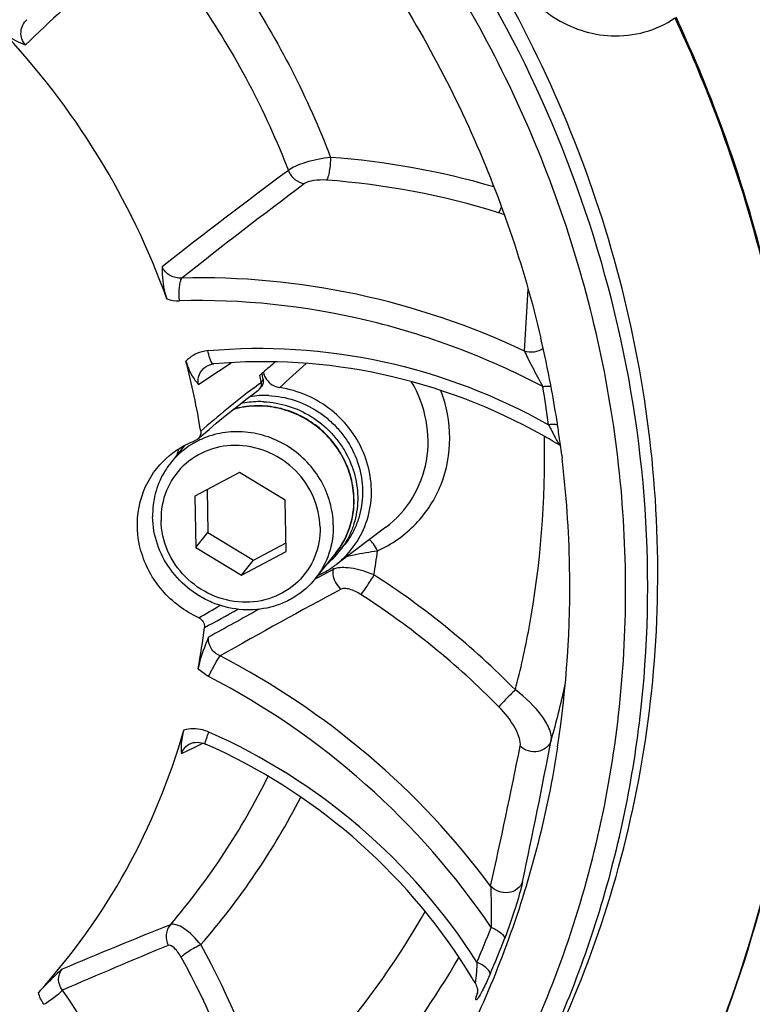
# Model space of a CAD drawing. Header units: millimetres. Extents: x -213 to 420, y -2 to 297.
# Tile 9 of 37: x 164 to 172, y 34 to 44. Entities that reach past the tile are written whole.
import ezdxf

# ---------------------------------------------------------------- set-up
doc = ezdxf.new("R2010")
doc.units = ezdxf.units.MM
doc.header["$LTSCALE"] = 23.1
doc.layers.add('COMPONENTS', color=7, linetype='CONTINUOUS')

msp = doc.modelspace()

# ---------------------------------------------------------------- linework, layer by layer
at = {"layer": 'COMPONENTS', "color": 9, "linetype": 'CONTINUOUS'}
for p, q in [((169.19601, 40.84777), (169.2345, 41.5151)), ((165.82083, 40.5832), (165.89172, 40.63042)), ((165.89172, 40.63042), (166.02783, 40.72057)), ((165.67661, 40.48653), (165.82083, 40.5832)), ((166.33335, 40.49579), (166.35225, 40.50989)), ((166.35224, 40.50989), (166.37402, 40.53716)), ((166.2749, 40.45171), (166.30634, 40.4755)), ((166.30634, 40.4755), (166.33335, 40.49579)), ((167.13145, 38.50393), (167.12905, 38.48845)), ((166.93852, 38.38747), (166.93039, 38.38314)), ((166.97665, 38.40775), (166.93852, 38.38747)), ((167.12905, 38.48845), (166.97665, 38.40775)), ((165.62706, 36.5682), (165.7237, 36.61436)), ((165.49108, 36.5028), (165.62706, 36.5682)), ((168.68899, 33.9359), (168.68368, 33.91248)), ((168.68368, 33.91248), (168.67531, 33.87565))]:
    msp.add_line(p, q, dxfattribs=at)
at = {"layer": 'COMPONENTS', "color": 7, "linetype": 'CONTINUOUS'}
for p, q in [((165.75578, 40.67896), (165.75623, 40.67927)), ((166.34342, 40.59087), (166.33915, 40.58748)), ((166.35224, 40.50989), (166.35083, 40.51852)), ((166.37261, 40.54578), (166.37402, 40.53716)), ((166.33405, 40.43859), (166.35583, 40.46586)), ((165.71195, 39.9352), (165.78959, 40.00187)), ((165.66965, 39.89833), (165.71195, 39.9352)), ((165.52497, 39.82805), (165.37398, 39.63902)), ((169.598, 39.72451), (169.60186, 39.69278)), ((166.11864, 39.53713), (165.63601, 39.28109)), ((166.61183, 39.23824), (166.11864, 39.53713)), ((165.76846, 39.35136), (165.77724, 38.88977)), ((165.63601, 39.28109), (165.64656, 38.72617)), ((166.62239, 38.68332), (166.61183, 39.23824)), ((167.70001, 38.94707), (167.16845, 38.54766)), ((165.64656, 38.72617), (165.77724, 38.88977)), ((165.77724, 38.88977), (166.27043, 38.59088)), ((165.64656, 38.72617), (166.13975, 38.42728)), ((166.27043, 38.59088), (166.62061, 38.77666)), ((167.19624, 38.68374), (167.24938, 38.75027)), ((166.13975, 38.42728), (166.62239, 38.68332)), ((167.15839, 38.66841), (166.93668, 38.39083)), ((166.13975, 38.42728), (166.27043, 38.59088)), ((165.58336, 36.60649), (165.58376, 36.60668)), ((168.68792, 33.91143), (168.6879, 33.91136))]:
    msp.add_line(p, q, dxfattribs=at)
for points in [[(165.75578, 40.67896), (165.75988, 40.68164), (165.77807, 40.69161), (165.79744, 40.69936), (165.81769, 40.70485), (165.83996, 40.70822)], [(165.78959, 40.00187), (165.86789, 40.0678), (165.94683, 40.133), (166.02641, 40.19745), (166.10665, 40.26116), (166.18752, 40.3241), (166.26904, 40.38627), (166.31762, 40.42271)], [(165.58374, 36.60668), (165.59993, 36.61338), (165.62005, 36.61918), (165.64108, 36.62264), (165.66264, 36.62375), (165.68458, 36.62249), (165.70655, 36.61891), (165.7282, 36.61309), (165.75032, 36.60466)], [(168.66243, 34.02526), (168.66979, 34.01163), (168.67601, 33.99752), (168.68092, 33.98348)], [(168.68092, 33.98348), (168.68454, 33.9699), (168.68701, 33.95688), (168.68846, 33.94467), (168.68903, 33.93394), (168.68898, 33.9251), (168.68859, 33.91815), (168.68807, 33.91318), (168.68769, 33.91048)]]:
    msp.add_lwpolyline(points, dxfattribs=at)
at = {"layer": 'COMPONENTS', "color": 9, "linetype": 'CONTINUOUS'}
for centre, radius, start, end in [((196.63396, 9.83127), 47.49425, 132.375432, 133.723855), ((166.48862, 34.4827), 8.47816, 73.722524, 85.855836), ((205.39609, -9.38059), 64.99426, 126.5986875, 128.1101209), ((205.42302, -8.9069), 64.41128, 126.8192233, 128.3078501), ((166.45687, 34.42792), 8.28758, 72.738462, 85.846869), ((168.56271, 41.20302), 1.19275, 69.817573, 72.7671), ((165.45981, 41.80925), 0.41847, 252.298493, 271.452801), ((189.73222, 13.9774), 35.42942, 130.963658, 131.238355), ((176.90073, 29.50038), 15.06764, 131.902693, 133.374224), ((172.70673, 31.99104), 10.62786, 127.242211, 131.250899), ((158.02872, 38.51644), 11.53072, 7.654803, 9.728007), ((166.4083, 39.23169), 0.94474, 1.089572, 1.31744), ((159.34375, 39.78654), 8.33755, 350.64181, 352.453136), ((162.76952, 30.96521), 8.87598, 44.527594, 57.256568), ((197.93743, -18.92823), 64.93283, 118.2356176, 119.5545677), ((162.74361, 30.93277), 8.66216, 44.527594, 57.256568), ((161.25958, 45.9721), 9.14182, 298.898203, 300.572533), ((161.65062, 45.78671), 8.91627, 297.295593, 299.936394), ((198.27859, -20.47134), 66.6826, 118.6272913, 119.162953), ((161.98728, 29.98619), 8.52541, 36.610929, 62.61141), ((161.96575, 29.96176), 8.3027, 34.158751, 62.613975), ((159.51976, 39.47327), 10.35845, 344.170236, 347.542924), ((163.12754, 30.70376), 6.59004, 32.540493, 66.193968), ((78.76961, 54.91179), 92.22075, 347.5757064, 348.5343597), ((80.66529, 53.8475), 90.47011, 348.0510788, 349.0404548), ((159.5536, 39.63205), 7.65753, 319.447957, 333.831828), ((159.66592, 39.69081), 8.00035, 318.961445, 332.765976), ((159.86635, 39.53427), 9.52016, 313.671608, 330.1536), ((195.70176, -40.93387), 81.44547, 111.863365, 112.7534377), ((158.98038, 38.42711), 10.56418, 336.700074, 338.89759), ((158.94273, 38.37337), 10.75846, 336.71297, 338.910486), ((196.73654, -41.39828), 82.06787, 112.4866623, 113.3516681), ((158.34738, 30.35043), 8.41275, 15.850877, 29.070295), ((158.3122, 30.31195), 8.21009, 15.850875, 29.070296), ((159.81085, 39.35704), 10.04375, 312.303725, 329.781237), ((168.52739, 33.94784), 0.16459, 333.986609, 347.196113)]:
    msp.add_arc(centre, radius, start, end, dxfattribs=at)
at = {"layer": 'COMPONENTS', "color": 7, "linetype": 'CONTINUOUS'}
for centre, radius, start, end in [((157.71154, 38.25426), 11.97731, 10.716887, 13.183009), ((157.91083, 38.74233), 7.88628, 9.039409, 14.666665), ((173.62156, 31.42354), 11.70518, 128.233199, 128.446799), ((158.34396, 39.1982), 8.115, 9.363678, 9.857519), ((158.36673, 39.22564), 8.114, 9.363652, 9.794512), ((166.26364, 40.49516), 0.09034, 306.713666, 314.277343), ((166.265, 40.49375), 0.08838, 314.285581, 321.382248), ((157.77769, 38.26723), 11.90989, 10.477159, 10.714757), ((157.81967, 38.27486), 11.86723, 8.680074, 10.477812), ((166.38965, 39.37046), 0.99774, 87.466489, 99.328932), ((157.84576, 38.279), 11.84081, 8.437825, 8.679299), ((157.85959, 38.28103), 11.82683, 7.536803, 8.437958), ((166.07712, 39.06661), 0.908, 114.262051, 117.945879), ((166.28463, 34.38), 6.36786, 58.877276, 60.794708), ((166.06529, 39.08597), 0.8853, 121.624222, 141.340127), ((166.38121, 39.46976), 0.97356, 160.601445, 164.782397), ((166.30746, 39.39464), 0.90194, 151.725304, 153.485303), ((166.07421, 39.07208), 0.90181, 117.945985, 121.644309), ((157.87967, 38.2837), 11.80658, 7.009532, 7.536705), ((158.01295, 38.29771), 11.67257, 1.103227, 6.864253), ((166.06171, 39.08982), 0.8801, 141.389942, 149.544881), ((166.40751, 39.23548), 0.94702, 0.856409, 1.08955), ((166.49552, 39.24338), 0.89678, 321.387314, 326.810433), ((166.49424, 39.24467), 0.89858, 309.286055, 321.374323), ((166.55976, 39.32064), 0.98361, 306.919056, 314.805623), ((166.55478, 39.32811), 0.99259, 299.413026, 304.770099), ((166.55958, 39.32091), 0.98394, 304.779182, 306.91779), ((158.27877, 38.30367), 11.40669, 351.269422, 1.098994), ((166.54764, 39.34081), 1.00716, 294.068886, 299.412004), ((158.41867, 38.76049), 7.37557, 349.516283, 353.012593), ((158.97577, 38.28561), 13.21803, 335.94434, 354.306955), ((158.98534, 38.29634), 13.21715, 335.885262, 354.307372), ((163.17187, 30.75937), 6.38872, 32.341577, 66.196939), ((163.29424, 30.84617), 6.2389, 30.634601, 32.269333)]:
    msp.add_arc(centre, radius, start, end, dxfattribs=at)
for points, knots in [([(168.10525, 31.1218), (168.81105, 32.00541), (169.67945, 33.50671), (170.36001, 35.68479), (170.72445, 37.96995), (170.55352, 40.92429), (169.57367, 43.73893), (168.35689, 45.7944), (166.86637, 47.69043), (164.55264, 49.67075), (161.27835, 51.24083), (158.89597, 51.67827), (157.71033, 51.73034)], [0, 0, 0, 0, 0.12014519, 0.1807686, 0.24181764, 0.3651864, 0.49075195, 0.55437112, 0.6183126, 0.74633569, 0.87391733, 1, 1, 1, 1]), ([(168.66879, 32.31485), (169.11926, 33.07014), (169.84857, 34.70065), (170.35428, 37.34168), (170.25623, 40.06224), (169.56048, 42.72999), (168.30282, 45.21858), (166.54378, 47.41055), (164.36888, 49.20226), (162.70148, 50.07741), (161.83522, 50.42265)], [0, 0, 0, 0, 0.12043594, 0.24202125, 0.36521555, 0.49016163, 0.61667122, 0.74427054, 0.87229316, 1, 1, 1, 1]), ([(167.99648, 30.98565), (168.45272, 31.55684), (169.25884, 32.79321), (170.09375, 34.84818), (170.53061, 37.04107), (170.56523, 40.05993), (169.56092, 43.82091), (167.77147, 46.38743), (166.69061, 47.49022)], [0, 0, 0, 0, 0.12156268, 0.24365602, 0.36673639, 0.49112463, 0.74322624, 1, 1, 1, 1]), ([(169.17292, 46.1548), (169.04337, 45.99262), (168.87868, 45.57256), (169.01843, 44.91294), (169.47426, 44.40644), (169.91408, 44.26192), (170.13233, 44.25233)], [0, 0, 0, 0, 0.2413046, 0.49035864, 0.74603211, 1, 1, 1, 1]), ([(167.36409, 45.39142), (167.83879, 44.72871), (168.65907, 43.31652), (169.18927, 41.77117), (169.3732, 40.98583)], [0, 0, 0, 0, 0.50265041, 1, 1, 1, 1]), ([(170.13233, 44.25233), (170.25405, 44.24699), (170.49852, 44.27365), (170.72198, 44.37742), (170.82046, 44.44514)], [0, 0, 0, 0, 0.5047889, 1, 1, 1, 1]), ([(170.82046, 44.44514), (170.97666, 44.11174), (171.54751, 42.76676), (171.91717, 41.33589), (172.06624, 40.25361)], [0, 0, 0, 0, 0.25205984, 1, 1, 1, 1]), ([(170.82917, 44.45605), (170.98537, 44.12264), (171.55622, 42.77767), (171.92588, 41.34679), (172.07495, 40.26452)], [0, 0, 0, 0, 0.25205993, 1, 1, 1, 1]), ([(163.53562, 44.32691), (163.55642, 44.30491), (163.63601, 44.23169), (163.73409, 44.18135), (163.80672, 44.15439)], [0, 0, 0, 0, 0.28093275, 1, 1, 1, 1]), ([(165.33257, 41.4106), (165.14013, 41.94863), (164.63743, 42.99115), (163.93168, 43.90793), (163.53564, 44.32689)], [0, 0, 0, 0, 0.49777357, 1, 1, 1, 1]), ([(165.28326, 41.75859), (165.28307, 41.73113), (165.28411, 41.61388), (165.30225, 41.49535), (165.33256, 41.41064)], [0, 0, 0, 0, 0.23383659, 1, 1, 1, 1]), ([(165.54013, 40.73912), (165.55389, 40.68656), (165.58922, 40.5951), (165.64823, 40.51769), (165.67661, 40.48653)], [0, 0, 0, 0, 0.56318995, 1, 1, 1, 1]), ([(169.39176, 39.93836), (168.85247, 40.23984), (167.68927, 40.68464), (166.44476, 40.76443), (165.83996, 40.70822)], [0, 0, 0, 0, 0.50426106, 1, 1, 1, 1]), ([(167.25292, 38.62276), (167.38875, 38.75771), (167.584, 39.125), (167.51978, 39.7441), (167.14572, 40.25088), (166.75371, 40.42346), (166.55287, 40.4528)], [0, 0, 0, 0, 0.24106295, 0.48896012, 0.74447108, 1, 1, 1, 1]), ([(166.38061, 40.30069), (166.35958, 40.30161), (166.27595, 40.30269), (166.19216, 40.29322), (166.13096, 40.28019)], [0, 0, 0, 0, 0.25177549, 1, 1, 1, 1]), ([(166.38061, 40.30069), (166.46993, 40.29677), (166.64938, 40.26484), (166.89769, 40.15054), (167.07569, 40.00602), (167.19285, 39.86698), (167.29077, 39.71556), (167.3749, 39.50687), (167.40143, 39.28494), (167.38634, 39.11064), (167.35735, 38.98397), (167.31118, 38.86334), (167.26938, 38.78823), (167.246, 38.75248)], [0, 0, 0, 0, 0.12580566, 0.25308429, 0.38087538, 0.44474602, 0.50834191, 0.63402968, 0.75765407, 0.81882167, 0.87953435, 0.93988647, 1, 1, 1, 1]), ([(166.43376, 40.36722), (166.52678, 40.36314), (166.71364, 40.32887), (166.92779, 40.22608), (167.07942, 40.11255), (167.18133, 40.0131), (167.2691, 39.90149), (167.36455, 39.74023), (167.44145, 39.5194), (167.45485, 39.28758), (167.4263, 39.10833), (167.38601, 38.97958), (167.32753, 38.85878), (167.27711, 38.78499), (167.24938, 38.75028)], [0, 0, 0, 0, 0.12600543, 0.25351024, 0.31763974, 0.38172991, 0.44563271, 0.50921342, 0.63470312, 0.75799736, 0.81900948, 0.87959619, 0.93987776, 1, 1, 1, 1]), ([(167.35436, 39.25349), (167.35291, 39.32974), (167.33135, 39.48343), (167.24648, 39.70091), (167.11381, 39.89565), (166.9407, 40.05701), (166.73656, 40.17636), (166.51237, 40.24711), (166.28041, 40.26525), (166.12769, 40.24109), (166.05467, 40.22023)], [0, 0, 0, 0, 0.12321579, 0.24801046, 0.37404833, 0.50071264, 0.62725909, 0.75296853, 0.877298, 1, 1, 1, 1]), ([(167.13116, 38.97207), (167.1296, 39.05394), (167.10485, 39.21923), (167.00731, 39.45105), (166.85554, 39.65493), (166.65921, 39.81787), (166.43071, 39.92971), (166.18431, 39.98323), (165.93577, 39.97487), (165.77764, 39.9276), (165.70401, 39.89441)], [0, 0, 0, 0, 0.12331625, 0.2485472, 0.37519928, 0.50241736, 0.62922159, 0.75472787, 0.87835982, 1, 1, 1, 1]), ([(165.22536, 39.58112), (165.3056, 39.68158), (165.44325, 39.79525), (165.6003, 39.86601), (165.64103, 39.88127)], [0, 0, 0, 0, 0.74720255, 1, 1, 1, 1]), ([(166.98792, 38.9445), (166.98581, 39.05591), (166.93527, 39.28226), (166.73962, 39.56896), (166.45302, 39.76808), (166.11693, 39.84974), (165.78037, 39.80027), (165.4951, 39.62414), (165.30774, 39.34832), (165.26841, 39.12864), (165.27047, 39.01991)], [0, 0, 0, 0, 0.12561471, 0.25385602, 0.3828378, 0.51027126, 0.6347191, 0.75645961, 0.87741524, 1, 1, 1, 1]), ([(169.55329, 36.57227), (169.44447, 35.86699), (169.09172, 34.47844), (168.16975, 32.54544), (166.88838, 30.83603), (165.29261, 29.4111), (163.43841, 28.31989), (161.39078, 27.59976), (159.22095, 27.2747), (157.00383, 27.35491), (154.81542, 27.83676), (152.73035, 28.70308), (150.81958, 29.92391), (149.14811, 31.45753), (147.77297, 33.25173), (146.74139, 35.24582), (146.08904, 37.37093), (145.92152, 38.83778), (145.90767, 39.56651)], [0, 0, 0, 0, 0.06104295, 0.12164474, 0.18205972, 0.24257387, 0.30345746, 0.36492614, 0.42711095, 0.49004246, 0.55364992, 0.61777377, 0.68218842, 0.74663173, 0.81083789, 0.87457161, 0.93765365, 1, 1, 1, 1]), ([(165.67741, 37.96862), (165.52865, 38.03647), (165.25869, 38.23841), (165.02053, 38.67548), (164.99401, 39.16451), (165.12938, 39.46097), (165.22536, 39.58112)], [0, 0, 0, 0, 0.25686264, 0.51106053, 0.7584126, 1, 1, 1, 1]), ([(165.30304, 39.53591), (165.26119, 39.46473), (165.19694, 39.30881), (165.17792, 39.14138), (165.17951, 39.05778)], [0, 0, 0, 0, 0.49682211, 1, 1, 1, 1]), ([(167.15839, 38.66841), (167.22278, 38.74902), (167.3244, 38.93553), (167.35598, 39.14527), (167.35442, 39.24963)], [0, 0, 0, 0, 0.49709621, 1, 1, 1, 1]), ([(166.93668, 38.39083), (166.87638, 38.31534), (166.76544, 38.21598), (166.5926, 38.12496), (166.4044, 38.06158), (166.15053, 38.03952), (165.89996, 38.09493), (165.71402, 38.18173), (165.54153, 38.29519), (165.36012, 38.48165), (165.21768, 38.75554), (165.18141, 38.95784), (165.17951, 39.05778)], [0, 0, 0, 0, 0.12024546, 0.18104328, 0.24235073, 0.36640741, 0.49279698, 0.55679448, 0.6210004, 0.74896091, 0.87560888, 1, 1, 1, 1]), ([(166.98792, 38.9445), (166.98999, 38.83577), (166.95066, 38.61609), (166.7633, 38.34027), (166.47803, 38.16414), (166.14147, 38.11468), (165.80537, 38.19633), (165.51878, 38.39545), (165.32313, 38.68215), (165.27259, 38.9085), (165.27047, 39.01991)], [0, 0, 0, 0, 0.12258476, 0.24354039, 0.3652809, 0.48972874, 0.6171622, 0.74614398, 0.87438529, 1, 1, 1, 1]), ([(167.13116, 38.97207), (167.13314, 38.86767), (167.10232, 38.6579), (167.00097, 38.47132), (166.93668, 38.39083)], [0, 0, 0, 0, 0.50340351, 1, 1, 1, 1]), ([(165.67741, 37.96862), (165.69717, 37.95961), (165.73169, 37.92947), (165.74202, 37.88421), (165.73945, 37.86324)], [0, 0, 0, 0, 0.50684972, 1, 1, 1, 1]), ([(165.78448, 37.75839), (165.77295, 37.73228), (165.72581, 37.62251), (165.68767, 37.50799), (165.67112, 37.4185)], [0, 0, 0, 0, 0.23881176, 1, 1, 1, 1]), ([(163.94607, 33.92046), (164.31072, 34.32215), (164.9504, 35.21528), (165.36738, 36.23136), (165.51616, 36.75568)], [0, 0, 0, 0, 0.49884698, 1, 1, 1, 1]), ([(165.51617, 36.75571), (165.5087, 36.72937), (165.48864, 36.64672), (165.48392, 36.56004), (165.49108, 36.5028)], [0, 0, 0, 0, 0.32182121, 1, 1, 1, 1]), ([(164.20139, 34.17333), (164.18033, 34.15386), (164.09262, 34.0723), (164.00733, 33.98795), (163.9461, 33.92049)], [0, 0, 0, 0, 0.23945906, 1, 1, 1, 1])]:
    msp.add_open_spline(points, degree=3, knots=knots, dxfattribs=at)
at = {"layer": 'COMPONENTS', "color": 9, "linetype": 'CONTINUOUS'}
for points, knots in [([(165.76266, 45.3331), (165.90319, 45.15037), (166.43538, 44.4042), (166.85849, 43.57999), (167.10131, 42.93869)], [0, 0, 0, 0, 0.25158954, 1, 1, 1, 1]), ([(165.2646, 45.18539), (165.40995, 45.0048), (165.96021, 44.26559), (166.39704, 43.44169), (166.64609, 42.79883)], [0, 0, 0, 0, 0.25163617, 1, 1, 1, 1]), ([(163.80673, 44.15438), (163.77365, 44.19076), (163.7366, 44.29542), (163.78641, 44.39233), (163.82184, 44.4261)], [0, 0, 0, 0, 0.50111738, 1, 1, 1, 1]), ([(167.10131, 42.93869), (167.00997, 42.92891), (166.88011, 42.90313), (166.72976, 42.84878), (166.66862, 42.81685), (166.64609, 42.79883)], [0, 0, 0, 0, 0.57417551, 0.81967462, 1, 1, 1, 1]), ([(167.10131, 42.93869), (167.10083, 42.88869), (167.09504, 42.81798), (167.07662, 42.7368), (167.06495, 42.70449), (167.05707, 42.69374)], [0, 0, 0, 0, 0.59813852, 0.84053086, 1, 1, 1, 1]), ([(166.64609, 42.79883), (166.65985, 42.76139), (166.70744, 42.69402), (166.7836, 42.66031), (166.82183, 42.65629)], [0, 0, 0, 0, 0.50919667, 1, 1, 1, 1]), ([(167.05707, 42.69374), (167.01077, 42.69705), (166.93161, 42.69336), (166.84885, 42.67653), (166.82183, 42.65629)], [0, 0, 0, 0, 0.57898183, 1, 1, 1, 1]), ([(168.94638, 42.40009), (168.94367, 42.39378), (168.93471, 42.37396), (168.92507, 42.35414), (168.91607, 42.34223)], [0, 0, 0, 0, 0.31528009, 1, 1, 1, 1]), ([(165.49533, 41.63608), (165.45228, 41.63288), (165.36275, 41.65089), (165.29961, 41.71932), (165.28325, 41.75863)], [0, 0, 0, 0, 0.50343801, 1, 1, 1, 1]), ([(165.4704, 41.39115), (165.46591, 41.44077), (165.4652, 41.51142), (165.47762, 41.59292), (165.48765, 41.62547), (165.49533, 41.63609)], [0, 0, 0, 0, 0.60098398, 0.84190776, 1, 1, 1, 1]), ([(169.19601, 40.84777), (168.61805, 41.12013), (167.40367, 41.5324), (166.12604, 41.65274), (165.49533, 41.63609)], [0, 0, 0, 0, 0.50314242, 1, 1, 1, 1]), ([(169.39364, 40.46479), (168.78984, 40.78146), (167.50723, 41.26459), (166.14302, 41.40868), (165.47042, 41.39092)], [0, 0, 0, 0, 0.5033088, 1, 1, 1, 1]), ([(165.77806, 40.85286), (165.75542, 40.85075), (165.66766, 40.83521), (165.58556, 40.78731), (165.54014, 40.7391)], [0, 0, 0, 0, 0.25553399, 1, 1, 1, 1]), ([(165.80487, 40.74878), (165.80194, 40.75578), (165.78974, 40.78957), (165.78233, 40.8249), (165.77789, 40.85285)], [0, 0, 0, 0, 0.21142456, 1, 1, 1, 1]), ([(165.77806, 40.85286), (166.40495, 40.91113), (167.6943, 40.82791), (168.89891, 40.36562), (169.45668, 40.05238)], [0, 0, 0, 0, 0.49601395, 1, 1, 1, 1]), ([(169.39769, 40.87614), (169.37004, 40.85507), (169.30195, 40.8273), (169.22909, 40.83541), (169.19603, 40.84775)], [0, 0, 0, 0, 0.49621772, 1, 1, 1, 1]), ([(169.19604, 40.84775), (169.20589, 40.82147), (169.23508, 40.76358), (169.30059, 40.63603), (169.35574, 40.53457), (169.39357, 40.46539)], [0, 0, 0, 0, 0.19561221, 0.4505198, 1, 1, 1, 1]), ([(165.83996, 40.70824), (165.83702, 40.70796), (165.81828, 40.71404), (165.81089, 40.73441), (165.80487, 40.74878)], [0, 0, 0, 0, 0.15920389, 1, 1, 1, 1]), ([(165.67661, 40.48652), (165.66826, 40.52173), (165.67452, 40.6), (165.72546, 40.65853), (165.75578, 40.67896)], [0, 0, 0, 0, 0.4974222, 1, 1, 1, 1]), ([(167.7, 38.94708), (167.81347, 39.03229), (168.01056, 39.24875), (168.16402, 39.66107), (168.15863, 40.1072), (168.05106, 40.38833), (167.97564, 40.51651)], [0, 0, 0, 0, 0.24519199, 0.49175464, 0.74303383, 1, 1, 1, 1]), ([(167.60908, 38.69151), (167.76282, 38.76063), (168.04666, 38.95903), (168.32611, 39.39645), (168.42163, 39.91153), (168.35566, 40.25808), (168.29415, 40.42076)], [0, 0, 0, 0, 0.24775561, 0.49446327, 0.74438514, 1, 1, 1, 1]), ([(169.39357, 40.46539), (169.40129, 40.4662), (169.42975, 40.46873), (169.45841, 40.46959), (169.4792, 40.46849)], [0, 0, 0, 0, 0.27150615, 1, 1, 1, 1]), ([(167.35279, 39.25341), (167.35104, 39.32941), (167.32894, 39.48265), (167.2435, 39.69948), (167.11041, 39.89378), (166.93702, 40.05486), (166.73281, 40.17401), (166.50882, 40.24467), (166.27741, 40.26289), (166.12514, 40.23896), (166.05239, 40.21824)], [0, 0, 0, 0, 0.12299271, 0.2477782, 0.37396062, 0.50084167, 0.62758532, 0.75338313, 0.87761836, 1, 1, 1, 1]), ([(169.5499, 40.0514), (169.54307, 40.05219), (169.51206, 40.05471), (169.48085, 40.05397), (169.45669, 40.05231)], [0, 0, 0, 0, 0.22111481, 1, 1, 1, 1]), ([(169.45669, 40.05231), (169.46857, 40.02867), (169.4917, 39.98278), (169.52513, 39.91873), (169.54986, 39.87071), (169.56696, 39.84382), (169.57273, 39.83335), (169.57597, 39.83134)], [0, 0, 0, 0, 0.31577963, 0.61272477, 0.86473301, 0.95445743, 1, 1, 1, 1]), ([(169.09732, 37.18951), (169.15458, 37.41113), (169.35357, 38.30959), (169.42646, 39.23558), (169.41078, 39.92641)], [0, 0, 0, 0, 0.24882436, 1, 1, 1, 1]), ([(167.35287, 39.24965), (167.35485, 39.14525), (167.32402, 38.93549), (167.22268, 38.74889), (167.15839, 38.66841)], [0, 0, 0, 0, 0.50339511, 1, 1, 1, 1]), ([(167.60908, 38.69151), (167.59592, 38.7172), (167.56998, 38.76022), (167.53633, 38.79909), (167.51859, 38.81114)], [0, 0, 0, 0, 0.57372641, 1, 1, 1, 1]), ([(167.27888, 38.63066), (167.30408, 38.6371), (167.41334, 38.6617), (167.52402, 38.67928), (167.60908, 38.69151)], [0, 0, 0, 0, 0.23237823, 1, 1, 1, 1]), ([(167.26205, 38.50853), (167.25046, 38.50912), (167.21106, 38.50982), (167.17061, 38.50567), (167.14453, 38.49568)], [0, 0, 0, 0, 0.29352931, 1, 1, 1, 1]), ([(167.57034, 38.4308), (167.54423, 38.4419), (167.44495, 38.47945), (167.33981, 38.50451), (167.26205, 38.50853)], [0, 0, 0, 0, 0.26703945, 1, 1, 1, 1]), ([(167.57034, 38.4308), (167.5438, 38.3882), (167.49734, 38.317), (167.45034, 38.24594), (167.42879, 38.21852)], [0, 0, 0, 0, 0.59005527, 1, 1, 1, 1]), ([(167.42879, 38.21852), (167.3909, 38.24288), (167.33348, 38.27152), (167.26021, 38.28677), (167.22868, 38.28407), (167.2178, 38.27822)], [0, 0, 0, 0, 0.6002857, 0.83533482, 1, 1, 1, 1]), ([(165.90916, 37.55595), (165.87028, 37.5732), (165.80087, 37.62898), (165.77908, 37.71781), (165.78449, 37.75843)], [0, 0, 0, 0, 0.5092926, 1, 1, 1, 1]), ([(165.78495, 37.33416), (165.80682, 37.37925), (165.84677, 37.45385), (165.88792, 37.52854), (165.90916, 37.55595)], [0, 0, 0, 0, 0.59094551, 1, 1, 1, 1]), ([(169.09732, 37.18951), (169.06095, 37.15492), (169.00084, 37.09485), (168.94098, 37.03417), (168.91898, 37.00713)], [0, 0, 0, 0, 0.59015984, 1, 1, 1, 1]), ([(169.48538, 36.6477), (169.49216, 36.68445), (169.46754, 36.77795), (169.34879, 36.97181), (169.20683, 37.10673), (169.09732, 37.18951)], [0, 0, 0, 0, 0.16369322, 0.39875958, 1, 1, 1, 1]), ([(169.15001, 36.58013), (169.15571, 36.60817), (169.14207, 36.67865), (169.07324, 36.82819), (168.98688, 36.93805), (168.91898, 37.00713)], [0, 0, 0, 0, 0.17300351, 0.41422498, 1, 1, 1, 1]), ([(165.78756, 36.7331), (165.76611, 36.74255), (165.67939, 36.77285), (165.58208, 36.77365), (165.51616, 36.75568)], [0, 0, 0, 0, 0.25540587, 1, 1, 1, 1]), ([(165.75032, 36.60467), (165.74697, 36.60611), (165.75042, 36.62368), (165.75535, 36.64591), (165.76954, 36.68717), (165.78074, 36.71655), (165.78741, 36.73317)], [0, 0, 0, 0, 0.08121766, 0.28581536, 0.60177428, 1, 1, 1, 1]), ([(169.48534, 36.64771), (169.47655, 36.61744), (169.43806, 36.55998), (169.31462, 36.50161), (169.19857, 36.53371), (169.15001, 36.58013)], [0, 0, 0, 0, 0.23871606, 0.49112925, 1, 1, 1, 1]), ([(169.17511, 35.11656), (169.16475, 35.08627), (169.122, 35.02988), (168.99264, 34.97863), (168.87601, 35.0193), (168.83066, 35.07054)], [0, 0, 0, 0, 0.23795689, 0.49146886, 1, 1, 1, 1]), ([(169.17514, 35.1166), (169.15539, 35.02327), (169.09234, 34.81734), (169.02362, 34.61371), (168.98058, 34.5022)], [0, 0, 0, 0, 0.44385242, 1, 1, 1, 1]), ([(168.83067, 35.07053), (168.83224, 35.03885), (168.83672, 34.89011), (168.83815, 34.74127), (168.83632, 34.62421)], [0, 0, 0, 0, 0.21312869, 1, 1, 1, 1]), ([(165.70033, 34.43804), (165.64711, 34.50426), (165.56373, 34.58864), (165.44569, 34.65489), (165.39061, 34.66158), (165.37192, 34.65359)], [0, 0, 0, 0, 0.62551154, 0.85030479, 1, 1, 1, 1]), ([(165.37192, 34.65359), (165.34663, 34.62446), (165.31406, 34.54705), (165.3302, 34.46535), (165.34817, 34.42986)], [0, 0, 0, 0, 0.49229154, 1, 1, 1, 1]), ([(168.83632, 34.6242), (168.8745, 34.6079), (168.92679, 34.58056), (168.98436, 34.52507), (168.98058, 34.5022)], [0, 0, 0, 0, 0.64166681, 1, 1, 1, 1]), ([(165.48802, 34.30109), (165.46761, 34.33791), (165.43598, 34.38741), (165.36973, 34.43881), (165.34817, 34.42986)], [0, 0, 0, 0, 0.64328934, 1, 1, 1, 1]), ([(165.70033, 34.43804), (165.65537, 34.41585), (165.59326, 34.38119), (165.52382, 34.33334), (165.49685, 34.31153), (165.48802, 34.30109)], [0, 0, 0, 0, 0.59340009, 0.83816605, 1, 1, 1, 1]), ([(168.68304, 34.24839), (168.68169, 34.22278), (168.67857, 34.17292), (168.67455, 34.10923), (168.66774, 34.05348), (168.66683, 34.03768), (168.66327, 34.02393), (168.66242, 34.0253)], [0, 0, 0, 0, 0.34264786, 0.65471584, 0.90276049, 0.97850551, 1, 1, 1, 1]), ([(168.82476, 34.12015), (168.82636, 34.1296), (168.8166, 34.15432), (168.77075, 34.2014), (168.72085, 34.23069), (168.68304, 34.24839)], [0, 0, 0, 0, 0.14519287, 0.36742838, 1, 1, 1, 1]), ([(164.207, 33.94735), (164.18205, 33.9794), (164.14881, 34.05895), (164.17636, 34.143), (164.20142, 34.17336)], [0, 0, 0, 0, 0.50783857, 1, 1, 1, 1]), ([(168.82476, 34.12015), (168.81678, 34.10159), (168.78753, 34.03513), (168.75646, 33.96941), (168.73163, 33.92324)], [0, 0, 0, 0, 0.27815498, 1, 1, 1, 1]), ([(164.00543, 33.7939), (164.04779, 33.82063), (164.11623, 33.86966), (164.1849, 33.92088), (164.20701, 33.94735)], [0, 0, 0, 0, 0.59225887, 1, 1, 1, 1]), ([(165.56648, 30.43087), (165.48457, 31.05396), (165.16548, 32.29255), (164.56706, 33.42192), (164.207, 33.94736)], [0, 0, 0, 0, 0.49663366, 1, 1, 1, 1]), ([(168.73163, 33.92324), (168.72664, 33.91395), (168.7172, 33.89693), (168.70388, 33.87465), (168.692, 33.85723), (168.68413, 33.84764), (168.67543, 33.84014), (168.67007, 33.84837), (168.6727, 33.85983), (168.67394, 33.86965), (168.67531, 33.87565)], [0, 0, 0, 0, 0.23479748, 0.43159863, 0.58426953, 0.68778317, 0.7411731, 0.77915999, 0.86292761, 1, 1, 1, 1])]:
    msp.add_open_spline(points, degree=3, knots=knots, dxfattribs=at)
at = {"layer": 'COMPONENTS', "color": 7, "linetype": 'CONTINUOUS'}
for points in [[(166.37767, 40.61795), (166.38238, 40.59092), (166.394, 40.56468), (166.40955, 40.54207)], [(166.35224, 40.50989), (166.35621, 40.48569), (166.34936, 40.45776), (166.33406, 40.43859)], [(166.37402, 40.53716), (166.37799, 40.51295), (166.37114, 40.48502), (166.35583, 40.46586)], [(166.40955, 40.54207), (166.44144, 40.4957), (166.49718, 40.46093), (166.55287, 40.4528)], [(165.69917, 39.98137), (165.70378, 39.95236), (165.69176, 39.91767), (165.66964, 39.89834)], [(165.66964, 39.89834), (165.66128, 39.89104), (165.65143, 39.88517), (165.64103, 39.88127)]]:
    msp.add_open_spline(points, degree=3, dxfattribs=at)
at = {"layer": 'COMPONENTS', "color": 9, "linetype": 'CONTINUOUS'}
for points in [[(167.14453, 38.49568), (167.13921, 38.49364), (167.134, 38.49127), (167.12905, 38.48845)], [(167.12905, 38.48845), (167.12612, 38.47122), (167.12554, 38.45346), (167.12709, 38.43605)], [(167.12709, 38.43605), (167.13249, 38.37561), (167.1682, 38.31318), (167.2178, 38.27822)], [(165.78486, 37.33396), (165.74291, 37.35568), (165.70391, 37.38447), (165.67111, 37.41846)], [(165.49109, 36.50279), (165.50506, 36.5469), (165.54167, 36.58642), (165.58336, 36.60649)], [(164.00524, 33.79378), (163.97889, 33.83222), (163.95835, 33.8755), (163.94607, 33.92046)]]:
    msp.add_open_spline(points, degree=3, dxfattribs=at)

doc.saveas('drawing.dxf')
